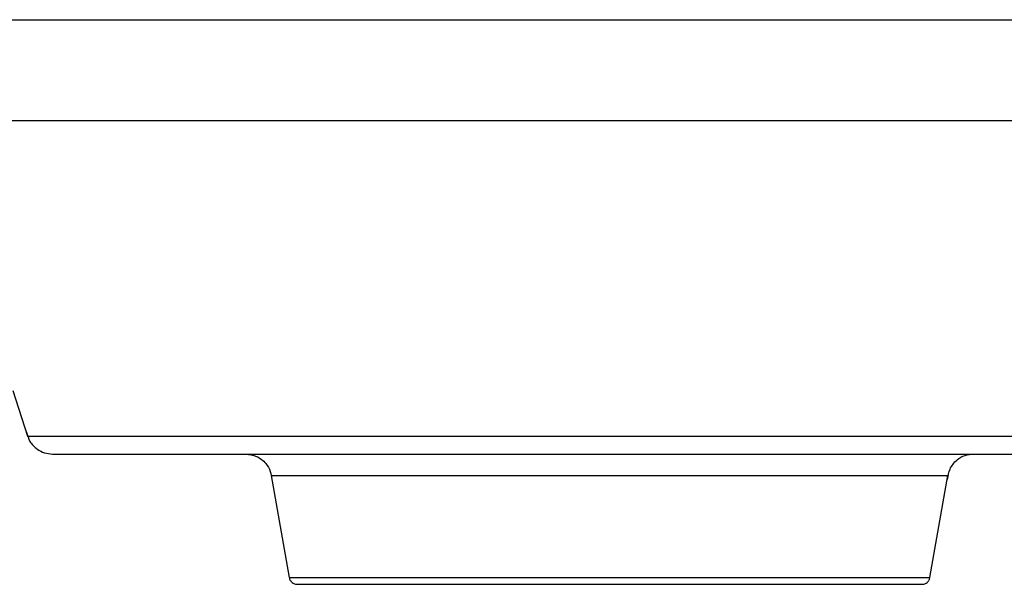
# Model space of a CAD drawing. Header units: inches. Extents: x 170 to 312, y 215 to 248.
# Tile 108 of 256: x 226.0081 to 226.1196, y 224.0292 to 224.0932. Entities that reach past the tile are written whole.
import ezdxf

# ---------------------------------------------------------------- set-up
doc = ezdxf.new("R2010")
doc.units = ezdxf.units.IN
doc.header["$LTSCALE"] = 0.25
doc.header["$MEASUREMENT"] = 0
doc.layers.add('MOTOR LH', color=7, linetype='Continuous')

msp = doc.modelspace()

# ---------------------------------------------------------------- linework, layer by layer
at = {"layer": 'MOTOR LH'}
for p, q in [((226.00732, 224.05116), (226.009, 224.04599)), ((226.0366, 224.04151), (226.03864, 224.02995)), ((226.11121, 224.02995), (226.11325, 224.04151))]:
    msp.add_line(p, q, dxfattribs=at)
at = {"layer": 'MOTOR LH', "flags": 128}
for points in [[(226.00719, 224.09316), (226.03238, 224.09316), (226.03867, 224.09316), (226.11508, 224.09316), (226.12116, 224.09316), (226.13689, 224.09316)], [(226.00716, 224.08176), (226.02539, 224.08176), (226.03112, 224.08176), (226.08573, 224.08176), (226.09278, 224.08176), (226.13469, 224.08176)], [(226.009, 224.04599), (226.02882, 224.04599), (226.03373, 224.04599), (226.0957, 224.04599), (226.10181, 224.04599), (226.13418, 224.04599), (226.13676, 224.04599), (226.14006, 224.04599)], [(226.0366, 224.04151), (226.06992, 224.04151), (226.07493, 224.04151), (226.11325, 224.04151)], [(226.03864, 224.02995), (226.03865, 224.02995), (226.03908, 224.02995), (226.08174, 224.02995), (226.08643, 224.02995), (226.10945, 224.02995), (226.11063, 224.02995), (226.11121, 224.02995)]]:
    msp.add_lwpolyline(points, dxfattribs=at)
at = {"layer": 'MOTOR LH'}
for points, knots in [([(226.00889, 224.04642), (226.009, 224.04606), (226.0092, 224.04532), (226.00998, 224.04451), (226.01089, 224.04403), (226.01151, 224.04398), (226.01181, 224.04395)], [0, 0, 0, 0, 0.266702, 0.55491, 0.783025, 1, 1, 1, 1]), ([(226.01181, 224.04395), (226.01202, 224.04395), (226.01244, 224.04395), (226.01584, 224.04395), (226.02113, 224.04395), (226.02833, 224.04395), (226.03714, 224.04395), (226.04726, 224.04395), (226.05834, 224.04395), (226.07, 224.04395), (226.08183, 224.04395), (226.09342, 224.04395), (226.10437, 224.04395), (226.11429, 224.04395), (226.12286, 224.04395), (226.12972, 224.04395), (226.13483, 224.04395), (226.13647, 224.04395), (226.13729, 224.04395)], [0, 0, 0, 0, 0.062503, 0.125002, 0.187499, 0.250001, 0.312499, 0.374999, 0.4375, 0.499999, 0.562499, 0.624998, 0.687499, 0.749999, 0.812498, 0.874996, 0.937497, 1, 1, 1, 1]), ([(226.03369, 224.04395), (226.03412, 224.0439), (226.03499, 224.04379), (226.03597, 224.043), (226.03653, 224.04203), (226.03661, 224.04138), (226.03665, 224.04107)], [0, 0, 0, 0, 0.276848, 0.570212, 0.794662, 1, 1, 1, 1]), ([(226.11321, 224.04107), (226.11327, 224.04147), (226.11339, 224.04231), (226.11417, 224.04328), (226.11515, 224.04385), (226.11583, 224.04392), (226.11616, 224.04395)], [0, 0, 0, 0, 0.264344, 0.554448, 0.784159, 1, 1, 1, 1]), ([(226.03865, 224.02995), (226.03865, 224.02993), (226.03865, 224.02982), (226.03875, 224.02962), (226.03894, 224.02939), (226.03921, 224.02924), (226.03942, 224.02919), (226.03953, 224.02919), (226.03955, 224.02919)], [0, 0, 0, 0, 0.034518, 0.260427, 0.498452, 0.736482, 0.962328, 1, 1, 1, 1]), ([(226.1103, 224.02919), (226.11032, 224.02919), (226.11043, 224.02919), (226.11065, 224.02924), (226.11091, 224.02939), (226.1111, 224.02962), (226.1112, 224.02981), (226.1112, 224.02992), (226.11121, 224.02993)], [0, 0, 0, 0, 0.038269, 0.267656, 0.509501, 0.75154, 0.98071, 1, 1, 1, 1]), ([(226.03955, 224.02919), (226.03968, 224.02919), (226.03994, 224.02919), (226.04205, 224.02919), (226.04532, 224.02919), (226.04975, 224.02919), (226.05514, 224.02919), (226.0613, 224.02919), (226.06798, 224.02919), (226.07493, 224.02919), (226.08187, 224.02919), (226.08855, 224.02919), (226.09471, 224.02919), (226.1001, 224.02919), (226.10454, 224.02919), (226.10781, 224.02919), (226.10991, 224.02919), (226.11017, 224.02919), (226.1103, 224.02919)], [0, 0, 0, 0, 0.0624996, 0.1250023, 0.1874993, 0.2499986, 0.3125006, 0.375, 0.4375005, 0.5000002, 0.5624994, 0.6249999, 0.6874998, 0.7500013, 0.8125006, 0.8749976, 0.9375004, 1, 1, 1, 1])]:
    msp.add_open_spline(points, degree=3, knots=knots, dxfattribs=at)

doc.saveas('drawing.dxf')
